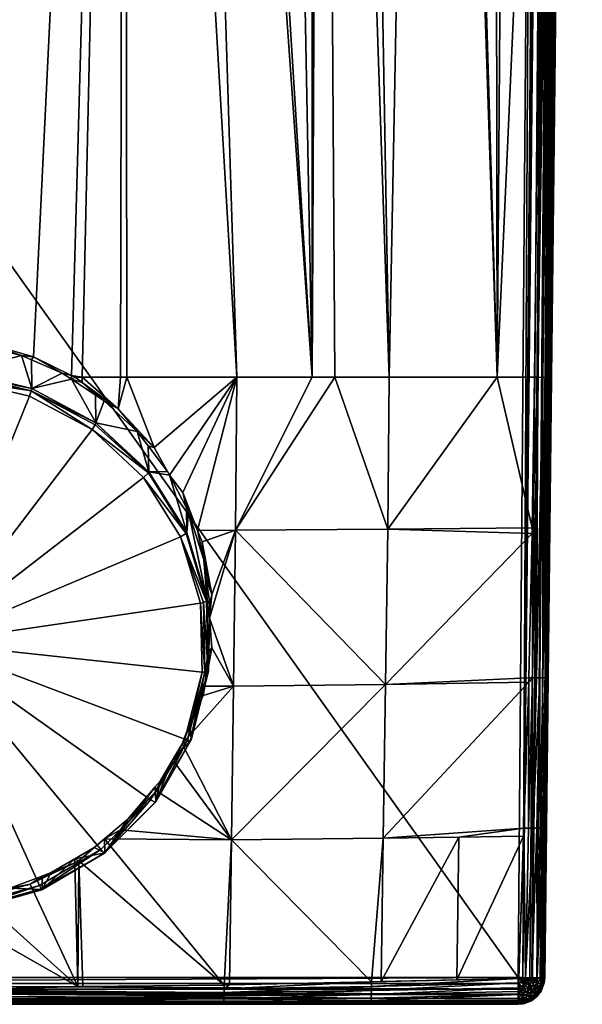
# Model space of a CAD drawing. Extents: x -0.028 to 0.039, y -0.141 to 0.028.
# Tile 4 of 33: x 0.003 to 0.024, y -0.141 to -0.104. Entities that reach past the tile are written whole.
import ezdxf

# ---------------------------------------------------------------- set-up
doc = ezdxf.new("R2010")
doc.units = 0
doc.layers.add('mesh', color=7, linetype='CONTINUOUS')

msp = doc.modelspace()

# ---------------------------------------------------------------- meshes
at = {"layer": 'mesh'}
mesh = msp.add_polyface(dxfattribs=at)
corners = [(-0.023646, -0.07703, 0.129241), (-0.023138, -0.139567, 0.122455), (-0.024152, -0.014494, 0.129256), (-0.024358, -0.013902, 0.122492), (-0.023392, -0.117117, 0.115424), (-0.023981, -0.065229, 0.115504), (-0.014446, -0.117108, 0.11192), (-0.009967, -0.045041, 0.110979), (-0.013035, -0.043547, 0.111553), (-0.009721, -0.045161, 0.110933), (-0.011626, -0.117108, 0.111419), (-0.007438, -0.045755, 0.110694), (-0.007273, -0.117108, 0.110647), (-0.007157, -0.117108, 0.110626), (-0.021227, -0.037125, 0.113743), (-0.021961, -0.036327, 0.11399), (-0.021356, -0.117108, 0.114044), (-0.019058, -0.039485, 0.113011), (-0.018802, -0.039677, 0.112944), (-0.017314, -0.117108, 0.112761), (-0.015997, -0.041775, 0.112204), (-0.02322, -0.075765, 0.11454), (-0.023591, -0.065224, 0.114695), (-0.023988, -0.029334, 0.114795), (-0.023727, -0.065225, 0.114821), (-0.024295, -0.023967, 0.115016), (-0.023837, -0.065227, 0.11497), (-0.024378, -0.02125, 0.115155), (-0.023918, -0.065228, 0.115138), (-0.024461, -0.018511, 0.115294), (-0.023967, -0.065229, 0.115318), (-0.023152, -0.014484, 0.130226), (0.022378, -0.077021, 0.130226), (-0.022646, -0.077021, 0.130226), (-0.006678, -0.045952, 0.110614), (-0.002037, -0.115891, 0.110262), (-0.004271, -0.046578, 0.110362), (-0.003348, -0.046649, 0.110333), (-0.004022, -0.116347, 0.110353), (-0.014942, -0.117108, 0.112008), (-0.014737, -0.042718, 0.111871), (-0.023338, -0.06522, 0.114553), (-0.023376, -0.117116, 0.115281), (-0.023135, -0.117113, 0.114756), (-0.02288, -0.11711, 0.114556), (-0.022757, -0.117108, 0.114489), (-0.023834, -0.031915, 0.114691), (-0.024518, -0.016659, 0.115388), (-0.022322, -0.139559, 0.130206), (-0.02333, -0.014486, 0.130203)]
mesh.append_faces([[corners[k] for k in face] for face in [(0, 1, 2, 2), (3, 4, 5, 5), (6, 7, 8, 8), (6, 9, 7, 7), (10, 11, 9, 9), (12, 13, 11, 11), (14, 15, 16, 16), (16, 17, 14, 14), (16, 18, 17, 17), (19, 20, 18, 18), (21, 16, 15, 15), (22, 23, 24, 24), (24, 25, 26, 26), (26, 27, 28, 28), (28, 29, 30, 30), (31, 32, 33, 33), (34, 11, 35, 35), (35, 36, 34, 34), (35, 37, 36, 36), (38, 35, 11, 11), (39, 40, 20, 20), (8, 40, 6, 6), (21, 15, 41, 41), (42, 30, 5, 5), (42, 28, 30, 30), (26, 43, 24, 24), (43, 44, 22, 22), (41, 45, 21, 21), (41, 22, 45, 45), (46, 22, 41, 41), (30, 47, 5, 5), (48, 49, 33, 33)]])
mesh = msp.add_polyface(dxfattribs=at)
corners = [(0.021089, -0.117108, 0.11404), (0.021692, -0.036327, 0.11399), (0.02096, -0.037126, 0.113743), (0.022952, -0.075765, 0.11454), (0.01705, -0.117108, 0.112744), (0.015713, -0.041755, 0.112208), (0.014538, -0.042625, 0.111901), (0.01853, -0.039672, 0.112945), (0.018823, -0.039455, 0.113022), (0.014157, -0.042907, 0.111801), (0.014174, -0.117108, 0.111938), (0.012774, -0.043558, 0.11155), (0.011357, -0.117108, 0.111421), (0.00911, -0.045285, 0.110884), (0.00717, -0.045771, 0.110688), (0.009685, -0.045014, 0.110988), (0.007005, -0.117108, 0.110643), (0.007245, -0.117108, 0.110667), (0.001849, -0.1158, 0.110264), (0.00308, -0.046658, 0.11033), (-0.000134, -0.046897, 0.110232), (0.003857, -0.046601, 0.110353), (0.006413, -0.045961, 0.110611), (0.02408, -0.022187, 0.115107), (0.023608, -0.065227, 0.115042), (0.023675, -0.065228, 0.115216), (0.023962, -0.025288, 0.114958), (0.023519, -0.065226, 0.114895), (0.023395, -0.065224, 0.114756), (0.022922, -0.117113, 0.11483), (0.023883, -0.014494, 0.129256), (0.02409, -0.013902, 0.122492), (0.023124, -0.117117, 0.115424), (0.023712, -0.065229, 0.115504), (0.02307, -0.06522, 0.114553), (-0.000134, -0.115615, 0.110233), (-0.003348, -0.046649, 0.110333), (0.023248, -0.065223, 0.114643), (0.023436, -0.03407, 0.114605), (0.022489, -0.117108, 0.114489), (0.022613, -0.11711, 0.114552), (0.022803, -0.117112, 0.114694), (0.023022, -0.117115, 0.114993), (0.023111, -0.117116, 0.115321), (0.023709, -0.065229, 0.115399)]
mesh.append_faces([[corners[k] for k in face] for face in [(0, 1, 2, 2), (3, 1, 0, 0), (4, 5, 6, 6), (4, 7, 5, 5), (0, 8, 7, 7), (2, 8, 0, 0), (9, 10, 6, 6), (9, 11, 10, 10), (12, 13, 14, 14), (10, 15, 13, 13), (11, 15, 10, 10), (16, 17, 14, 14), (18, 19, 20, 20), (21, 19, 18, 18), (22, 18, 14, 14), (22, 21, 18, 18), (23, 24, 25, 25), (24, 26, 27, 27), (28, 29, 27, 27), (30, 31, 32, 32), (31, 33, 32, 32), (34, 1, 3, 3), (35, 20, 36, 36), (37, 38, 34, 34), (3, 39, 34, 34), (37, 40, 28, 28), (34, 40, 37, 37), (39, 40, 34, 34), (41, 29, 28, 28), (40, 41, 28, 28), (24, 42, 25, 25), (27, 42, 24, 24), (25, 43, 44, 44)]])
mesh = msp.add_polyface(dxfattribs=at)
corners = [(0.024026, -0.023967, 0.115016), (0.024011, -0.024475, 0.11499), (0.023608, -0.065227, 0.115042), (0.023606, -0.031238, 0.114719), (0.023565, -0.031915, 0.114691), (0.023248, -0.065223, 0.114643), (0.023395, -0.065224, 0.114756), (0.023519, -0.065226, 0.114895), (0.023784, -0.028264, 0.114838), (0.023712, -0.065229, 0.115504), (0.024274, -0.015112, 0.115472), (0.023709, -0.065229, 0.115399), (-0.000134, -0.045054, 0.110059), (-0.000134, -0.045285, 0.110098), (0.002926, -0.045102, 0.110184), (-0.000134, -0.046897, 0.110232), (0.00308, -0.046658, 0.11033), (-0.000134, -0.045665, 0.110163), (0.003857, -0.046601, 0.110353), (0.006134, -0.044524, 0.110412), (0.006413, -0.045961, 0.110611), (0.00925, -0.043564, 0.110786), (0.009685, -0.045014, 0.110988), (0.012236, -0.042239, 0.111288), (0.00911, -0.045285, 0.110884), (0.00717, -0.045771, 0.110688), (0.012774, -0.043558, 0.11155), (0.002747, -0.043106, 0.109682), (-0.000134, -0.043101, 0.109467), (-0.000134, -0.043298, 0.109539), (0.005774, -0.042578, 0.109889), (-0.000134, -0.044457, 0.109958), (-0.023152, -0.014484, 0.130226), (0.022884, -0.014484, 0.130226), (0.022378, -0.077021, 0.130226), (0.02307, -0.06522, 0.114553), (0.022914, -0.034996, 0.114403), (0.021692, -0.036327, 0.11399), (0.023166, -0.03471, 0.114497), (0.022053, -0.139559, 0.130206), (0.023239, -0.014488, 0.130153), (0.023341, -0.014489, 0.130116), (0.023056, -0.014486, 0.130207), (0.022415, -0.139562, 0.130058), (0.02358, -0.014491, 0.129944), (0.022796, -0.139565, 0.129593), (0.023705, -0.014492, 0.129786), (0.023797, -0.014493, 0.129613), (0.022574, -0.139563, 0.129929), (0.023856, -0.014494, 0.129427)]
mesh.append_faces([[corners[k] for k in face] for face in [(0, 1, 2, 2), (3, 4, 5, 5), (5, 6, 3, 3), (6, 7, 8, 8), (9, 10, 11, 11), (12, 13, 14, 14), (14, 15, 16, 16), (14, 17, 15, 15), (13, 17, 14, 14), (18, 14, 16, 16), (18, 19, 14, 14), (20, 19, 18, 18), (21, 22, 23, 23), (21, 24, 22, 22), (19, 24, 21, 21), (19, 25, 24, 24), (20, 25, 19, 19), (22, 26, 23, 23), (27, 28, 29, 29), (30, 19, 21, 21), (27, 19, 30, 30), (27, 14, 19, 19), (31, 14, 27, 27), (31, 12, 14, 14), (32, 33, 34, 34), (35, 36, 37, 37), (38, 36, 35, 35), (39, 40, 41, 41), (39, 42, 40, 40), (43, 41, 44, 44), (45, 46, 47, 47), (48, 44, 46, 46), (49, 45, 47, 47)]])
mesh = msp.add_polyface(dxfattribs=at)
corners = [(0.021089, -0.117108, 0.11404), (0.01853, -0.039672, 0.112945), (0.01705, -0.117108, 0.112744), (0.014538, -0.042625, 0.111901), (0.015022, -0.117108, 0.112094), (0.014174, -0.117108, 0.111938), (0.011357, -0.117108, 0.111421), (0.00717, -0.045771, 0.110688), (0.007245, -0.117108, 0.110667), (0.00911, -0.045285, 0.110884), (0.005577, -0.117108, 0.110496), (0.005167, -0.11704, 0.110458), (0.007005, -0.117108, 0.110643), (0.003756, -0.116348, 0.110353), (0.001849, -0.1158, 0.110264), (0.02287, -0.139567, 0.122455), (0.022871, -0.139565, 0.129226), (0.023378, -0.07703, 0.129241), (0.023883, -0.014494, 0.129256), (0.023124, -0.117117, 0.115424), (-0.022646, -0.077021, 0.130226), (0.022378, -0.077021, 0.130226), (0.021872, -0.139557, 0.130226), (0.001476, -0.115842, 0.110253), (0.003303, -0.116292, 0.110327), (0.001024, -0.115808, 0.110248), (0.001026, -0.116897, 0.106083), (-0.000207, -0.115723, 0.110233), (0.022952, -0.075765, 0.11454), (0.022489, -0.117108, 0.114489), (-0.000134, -0.046897, 0.110232), (-0.000134, -0.115615, 0.110233), (0.023675, -0.065228, 0.115216), (0.023092, -0.117116, 0.115168), (0.023111, -0.117116, 0.115321), (0.023022, -0.117115, 0.114993), (0.022922, -0.117113, 0.11483), (0.023519, -0.065226, 0.114895), (0.023712, -0.065229, 0.115504), (0.023709, -0.065229, 0.115399), (0.023056, -0.014486, 0.130207), (0.022053, -0.139559, 0.130206), (0.022308, -0.139561, 0.130126), (0.023341, -0.014489, 0.130116), (0.022415, -0.139562, 0.130058), (0.02358, -0.014491, 0.129944), (0.022574, -0.139563, 0.129929), (0.022703, -0.139564, 0.12977), (0.023705, -0.014492, 0.129786), (0.022796, -0.139565, 0.129593), (0.023856, -0.014494, 0.129427), (0.022852, -0.139565, 0.129408)]
mesh.append_faces([[corners[k] for k in face] for face in [(0, 1, 2, 2), (3, 4, 2, 2), (3, 5, 4, 4), (6, 7, 8, 8), (5, 9, 6, 6), (10, 7, 11, 11), (12, 7, 10, 10), (7, 13, 11, 11), (7, 14, 13, 13), (15, 16, 17, 17), (15, 18, 19, 19), (17, 18, 15, 15), (20, 21, 22, 22), (14, 23, 24, 24), (14, 25, 23, 23), (26, 25, 27, 27), (28, 0, 29, 29), (14, 30, 31, 31), (32, 33, 34, 34), (32, 35, 33, 33), (36, 35, 37, 37), (38, 34, 19, 19), (38, 39, 34, 34), (21, 40, 41, 41), (42, 43, 44, 44), (41, 43, 42, 42), (44, 45, 46, 46), (47, 48, 49, 49), (46, 48, 47, 47), (50, 51, 49, 49), (50, 17, 51, 51), (31, 25, 14, 14), (31, 27, 25, 25)]])
mesh = msp.add_polyface(dxfattribs=at)
corners = [(-0.023646, -0.07703, 0.129241), (-0.023139, -0.139566, 0.125705), (-0.023138, -0.139567, 0.122455), (-0.011573, -0.122935, 0.111501), (-0.011626, -0.117108, 0.111419), (-0.014446, -0.117108, 0.11192), (-0.00959, -0.121403, 0.111076), (-0.010196, -0.122942, 0.111277), (-0.009268, -0.120893, 0.111006), (-0.008535, -0.119732, 0.110846), (-0.02267, -0.122955, 0.11449), (-0.017267, -0.122896, 0.112769), (-0.022672, -0.122842, 0.11449), (-0.010319, -0.123255, 0.111318), (-0.010688, -0.125212, 0.111558), (-0.021356, -0.117108, 0.114044), (-0.017314, -0.117108, 0.112761), (-0.014942, -0.117108, 0.112008), (-0.023319, -0.117115, 0.115067), (-0.023153, -0.128348, 0.115009), (-0.023274, -0.117115, 0.114949), (-0.022646, -0.077021, 0.130226), (0.021872, -0.139557, 0.130226), (-0.02214, -0.139557, 0.130226), (-0.009907, -0.122379, 0.111189), (-0.009874, -0.122275, 0.111175), (-0.010366, -0.123841, 0.111375), (-0.009914, -0.123286, 0.107795), (-0.010545, -0.125887, 0.10838), (-0.009891, -0.123323, 0.107693), (-0.010429, -0.12593, 0.108271), (-0.009782, -0.123394, 0.107591), (-0.022757, -0.117108, 0.114489), (-0.023376, -0.117116, 0.115281), (-0.023392, -0.117117, 0.115424), (-0.023264, -0.128344, 0.11547), (-0.02288, -0.11711, 0.114556), (-0.022686, -0.128347, 0.114561), (-0.023135, -0.117113, 0.114756), (-0.022825, -0.128348, 0.11464), (-0.023064, -0.128348, 0.114867), (-0.023216, -0.128347, 0.115161), (-0.02312, -0.139565, 0.129408), (-0.02314, -0.139565, 0.129226), (-0.022322, -0.139559, 0.130206)]
mesh.append_faces([[corners[k] for k in face] for face in [(0, 1, 2, 2), (3, 4, 5, 5), (6, 3, 7, 7), (6, 4, 3, 3), (8, 4, 6, 6), (8, 9, 4, 4), (10, 11, 12, 12), (3, 13, 7, 7), (3, 14, 13, 13), (11, 15, 12, 12), (11, 16, 15, 15), (17, 16, 11, 11), (3, 17, 11, 11), (5, 17, 3, 3), (18, 19, 20, 20), (21, 22, 23, 23), (7, 24, 25, 25), (7, 26, 24, 24), (13, 26, 7, 7), (13, 14, 26, 26), (27, 24, 26, 26), (27, 28, 29, 29), (29, 30, 31, 31), (15, 32, 12, 12), (33, 34, 35, 35), (32, 36, 12, 12), (36, 10, 12, 12), (36, 37, 10, 10), (38, 39, 36, 36), (20, 40, 38, 38), (33, 41, 18, 18), (0, 42, 43, 43), (44, 21, 23, 23)]])
mesh = msp.add_polyface(dxfattribs=at)
corners = [(0.021089, -0.117108, 0.11404), (0.01705, -0.117108, 0.112744), (0.017, -0.122792, 0.112765), (0.022405, -0.122739, 0.11449), (0.022402, -0.122955, 0.11449), (0.011306, -0.122831, 0.111494), (0.014174, -0.117108, 0.111938), (0.011357, -0.117108, 0.111421), (0.015022, -0.117108, 0.112094), (0.010054, -0.123266, 0.111319), (0.010422, -0.125232, 0.11156), (0.009886, -0.122838, 0.111263), (0.009331, -0.121421, 0.111078), (0.010118, -0.123932, 0.111387), (0.009548, -0.122137, 0.111157), (0.010246, -0.125451, 0.108375), (0.009483, -0.122908, 0.107694), (0.009461, -0.122945, 0.107592), (0.009254, -0.123069, 0.107478), (0.010222, -0.125482, 0.108271), (0.022489, -0.117108, 0.114489), (0.00884, -0.120771, 0.110973), (0.022613, -0.11711, 0.114552), (0.022996, -0.128344, 0.11547), (0.023124, -0.117117, 0.115424), (0.023111, -0.117116, 0.115321), (0.023092, -0.117116, 0.115168), (0.022984, -0.128346, 0.115317), (0.023022, -0.117115, 0.114993), (0.022947, -0.128347, 0.115161), (0.022417, -0.128347, 0.114561), (0.022556, -0.128348, 0.11464), (0.022803, -0.117112, 0.114694), (0.022685, -0.128348, 0.114743), (0.022795, -0.128348, 0.114867), (0.022922, -0.117113, 0.11483), (0.022378, -0.077021, 0.130226), (0.022053, -0.139559, 0.130206), (0.021872, -0.139557, 0.130226), (0.023378, -0.07703, 0.129241), (0.022871, -0.139565, 0.129226), (0.022852, -0.139565, 0.129408)]
mesh.append_faces([[corners[k] for k in face] for face in [(0, 1, 2, 2), (3, 2, 4, 4), (3, 0, 2, 2), (5, 6, 7, 7), (5, 8, 6, 6), (5, 9, 10, 10), (5, 11, 9, 9), (7, 11, 5, 5), (7, 12, 11, 11), (2, 8, 5, 5), (1, 8, 2, 2), (10, 9, 13, 13), (11, 13, 9, 9), (11, 14, 13, 13), (12, 14, 11, 11), (15, 14, 16, 16), (15, 13, 14, 14), (16, 17, 15, 15), (17, 18, 19, 19), (20, 0, 3, 3), (21, 12, 7, 7), (3, 22, 20, 20), (4, 22, 3, 3), (23, 24, 25, 25), (26, 27, 25, 25), (28, 29, 26, 26), (4, 30, 22, 22), (31, 32, 22, 22), (31, 33, 32, 32), (34, 35, 32, 32), (28, 35, 34, 34), (36, 37, 38, 38), (39, 40, 41, 41)]])
mesh = msp.add_polyface(dxfattribs=at)
corners = [(0.005307, -0.117108, 0.110469), (0.005575, -0.117304, 0.110497), (0.005577, -0.117108, 0.110496), (0.006916, -0.118284, 0.11064), (0.007005, -0.117108, 0.110643), (0.007245, -0.117108, 0.110667), (0.008268, -0.119735, 0.110846), (0.011357, -0.117108, 0.111421), (0.005167, -0.11704, 0.110458), (0.005168, -0.11718, 0.110462), (0.0064, -0.117987, 0.11058), (0.006073, -0.117773, 0.110549), (0.004829, -0.116957, 0.110429), (0.003756, -0.116348, 0.110353), (0.003677, -0.116456, 0.110352), (0.003303, -0.116292, 0.110327), (0.001849, -0.1158, 0.110264), (0.003687, -0.117531, 0.106253), (0.006088, -0.118808, 0.106595), (0.001026, -0.116897, 0.106083), (0.001476, -0.115842, 0.110253), (0.001024, -0.115808, 0.110248), (0.003667, -0.11762, 0.106116), (0.00102, -0.11699, 0.105947), (-0.001706, -0.117043, 0.105961), (0.00101, -0.117091, 0.105902), (-0.001693, -0.117144, 0.105916), (0.000998, -0.117202, 0.105906), (0.003596, -0.11782, 0.106072), (-0.001677, -0.117254, 0.10592)]
mesh.append_faces([[corners[k] for k in face] for face in [(0, 1, 2, 2), (3, 2, 1, 1), (3, 4, 2, 2), (3, 5, 4, 4), (6, 7, 5, 5), (2, 8, 0, 0), (9, 1, 0, 0), (1, 10, 3, 3), (1, 11, 10, 10), (9, 11, 1, 1), (8, 9, 0, 0), (8, 12, 9, 9), (13, 12, 8, 8), (13, 14, 12, 12), (13, 15, 14, 14), (16, 15, 13, 13), (17, 12, 14, 14), (17, 9, 12, 12), (18, 9, 17, 17), (18, 11, 9, 9), (15, 17, 14, 14), (15, 19, 17, 17), (20, 19, 15, 15), (20, 21, 19, 19), (17, 22, 18, 18), (17, 23, 22, 22), (19, 23, 17, 17), (19, 24, 23, 23), (23, 25, 22, 22), (23, 26, 25, 25), (22, 27, 28, 28), (25, 27, 22, 22), (25, 29, 27, 27)]])
mesh = msp.add_polyface(dxfattribs=at)
corners = [(0.008268, -0.119735, 0.110846), (0.007245, -0.117108, 0.110667), (0.006916, -0.118284, 0.11064), (0.009331, -0.121421, 0.111078), (0.009473, -0.121991, 0.111138), (0.009548, -0.122137, 0.111157), (0.008034, -0.119666, 0.110819), (0.008766, -0.120628, 0.110954), (0.007629, -0.119132, 0.110744), (0.0064, -0.117987, 0.11058), (0.008065, -0.120642, 0.107087), (0.00884, -0.120771, 0.110973), (0.009483, -0.122908, 0.107694), (0.006088, -0.118808, 0.106595), (0.006073, -0.117773, 0.110549), (-0.000134, -0.127042, 0.108543), (0.00594, -0.119067, 0.106406), (0.003596, -0.11782, 0.106072), (0.00787, -0.120857, 0.106886), (0.009254, -0.123069, 0.107478), (0.000998, -0.117202, 0.105906), (0.008046, -0.120685, 0.106986), (0.009461, -0.122945, 0.107592), (0.006056, -0.118891, 0.106456), (0.003667, -0.11762, 0.106116), (0.011357, -0.117108, 0.111421)]
mesh.append_faces([[corners[k] for k in face] for face in [(0, 1, 2, 2), (3, 4, 5, 5), (0, 6, 7, 7), (0, 8, 6, 6), (2, 8, 0, 0), (2, 9, 8, 8), (10, 7, 6, 6), (10, 11, 7, 7), (12, 11, 10, 10), (12, 4, 11, 11), (5, 4, 12, 12), (8, 10, 6, 6), (8, 13, 10, 10), (9, 13, 8, 8), (9, 14, 13, 13), (15, 16, 17, 17), (15, 18, 16, 16), (19, 18, 15, 15), (17, 20, 15, 15), (12, 21, 22, 22), (10, 21, 12, 12), (10, 13, 21, 21), (13, 23, 21, 21), (13, 24, 23, 23), (22, 18, 19, 19), (21, 18, 22, 22), (21, 16, 18, 18), (23, 16, 21, 21), (23, 24, 16, 16), (24, 17, 16, 16), (11, 25, 0, 0), (11, 4, 3, 3), (0, 7, 11, 11)]])
mesh = msp.add_polyface(dxfattribs=at)
corners = [(0.023092, -0.117116, 0.115168), (0.022947, -0.128347, 0.115161), (0.022984, -0.128346, 0.115317), (0.022264, -0.133967, 0.114605), (0.022417, -0.128347, 0.114561), (0.022275, -0.128507, 0.114512), (0.022801, -0.133965, 0.115054), (0.022792, -0.139578, 0.115322), (0.022884, -0.128348, 0.115009), (0.022089, -0.133965, 0.114597), (0.019657, -0.134308, 0.114165), (0.022079, -0.13427, 0.114601), (0.022402, -0.122955, 0.11449), (0.016916, -0.128592, 0.113139), (0.02228, -0.128346, 0.114509), (0.021898, -0.139588, 0.114684), (0.023111, -0.117116, 0.115321), (0.022996, -0.128344, 0.11547), (0.023022, -0.117115, 0.114993), (0.022795, -0.128348, 0.114867), (0.022613, -0.11711, 0.114552), (0.022556, -0.128348, 0.11464), (0.022154, -0.139589, 0.114726), (0.022421, -0.133968, 0.114676), (0.022697, -0.133967, 0.114905), (0.022589, -0.139586, 0.114992), (0.022569, -0.133968, 0.114777), (0.022685, -0.128348, 0.114743), (0.022934, -0.133732, 0.115545), (0.022845, -0.139574, 0.115504), (0.022803, -0.117112, 0.114694), (0.022385, -0.139589, 0.114828), (0.022869, -0.139568, 0.119204), (0.02287, -0.139567, 0.122455), (0.023124, -0.117117, 0.115424)]
mesh.append_faces([[corners[k] for k in face] for face in [(0, 1, 2, 2), (3, 4, 5, 5), (1, 6, 7, 7), (8, 6, 1, 1), (9, 10, 11, 11), (12, 13, 14, 14), (5, 4, 14, 14), (11, 15, 9, 9), (16, 2, 17, 17), (18, 8, 1, 1), (18, 19, 8, 8), (20, 4, 21, 21), (12, 14, 4, 4), (3, 22, 23, 23), (9, 22, 3, 3), (24, 25, 6, 6), (26, 25, 24, 24), (23, 27, 21, 21), (3, 5, 9, 9), (23, 4, 3, 3), (23, 21, 4, 4), (2, 28, 17, 17), (2, 29, 28, 28), (1, 29, 2, 2), (19, 30, 27, 27), (8, 24, 6, 6), (19, 24, 8, 8), (27, 24, 19, 19), (27, 26, 24, 24), (23, 26, 27, 27), (23, 31, 26, 26), (32, 17, 28, 28), (33, 34, 17, 17)]])
mesh = msp.add_polyface(dxfattribs=at)
corners = [(0.009013, -0.131484, 0.112332), (0.008911, -0.131486, 0.112321), (0.008484, -0.132211, 0.112424), (0.010092, -0.129003, 0.112006), (0.009975, -0.129054, 0.112), (0.009606, -0.130023, 0.112124), (0.010154, -0.128665, 0.111966), (0.010289, -0.127476, 0.111811), (0.009646, -0.130669, 0.109773), (0.009305, -0.130816, 0.112225), (0.008323, -0.132988, 0.110395), (0.010301, -0.128098, 0.109084), (-0.000134, -0.127042, 0.108543), (0.008122, -0.132909, 0.110115), (0.009413, -0.130645, 0.109508), (0.006268, -0.134773, 0.110614), (0.003979, -0.136111, 0.110973), (0.009999, -0.125552, 0.108143), (0.009254, -0.123069, 0.107478), (0.010053, -0.128136, 0.108836), (0.009623, -0.130688, 0.109666), (0.010277, -0.128123, 0.108979), (0.010246, -0.125451, 0.108375), (0.009461, -0.122945, 0.107592), (0.010222, -0.125482, 0.108271), (0.009514, -0.130677, 0.109542), (0.008303, -0.133002, 0.110286), (0.010161, -0.128141, 0.108863), (0.010106, -0.12553, 0.108163), (0.01123, -0.128656, 0.11211)]
mesh.append_faces([[corners[k] for k in face] for face in [(0, 1, 2, 2), (3, 4, 5, 5), (6, 4, 3, 3), (6, 7, 4, 4), (8, 9, 5, 5), (8, 1, 9, 9), (10, 1, 8, 8), (4, 8, 5, 5), (4, 11, 8, 8), (7, 11, 4, 4), (12, 13, 14, 14), (12, 15, 13, 13), (16, 15, 12, 12), (12, 17, 18, 18), (12, 19, 17, 17), (14, 19, 12, 12), (8, 20, 10, 10), (8, 21, 20, 20), (11, 21, 8, 8), (22, 23, 24, 24), (20, 25, 26, 26), (20, 27, 25, 25), (21, 27, 20, 20), (24, 18, 28, 28), (25, 14, 13, 13), (25, 19, 14, 14), (27, 19, 25, 25), (27, 17, 19, 19), (28, 17, 27, 27), (28, 18, 17, 17), (29, 3, 9, 9), (9, 1, 0, 0), (3, 5, 9, 9)]])
mesh = msp.add_polyface(dxfattribs=at)
corners = [(0.016753, -0.139704, 0.114598), (0.019657, -0.134308, 0.114165), (0.016833, -0.134346, 0.113759), (0.022402, -0.122955, 0.11449), (0.017, -0.122792, 0.112765), (0.016916, -0.128592, 0.113139), (0.01123, -0.128656, 0.11211), (0.010154, -0.128665, 0.111966), (0.010092, -0.129003, 0.112006), (0.010418, -0.127225, 0.111795), (0.022275, -0.128507, 0.114512), (0.011153, -0.134405, 0.113135), (0.011306, -0.122831, 0.111494), (0.010289, -0.127476, 0.111811), (0.010293, -0.12737, 0.111798), (0.010422, -0.125232, 0.11156), (0.010214, -0.124626, 0.111471), (0.010347, -0.125584, 0.111587), (0.010118, -0.123932, 0.111387), (0.010246, -0.125451, 0.108375), (0.010331, -0.126118, 0.11165), (0.010301, -0.128098, 0.109084), (0.010222, -0.125482, 0.108271), (0.010277, -0.128123, 0.108979), (0.010106, -0.12553, 0.108163), (0.010161, -0.128141, 0.108863), (0.022089, -0.133965, 0.114597), (0.02228, -0.128346, 0.114509), (0.016387, -0.139713, 0.114592), (0.009305, -0.130816, 0.112225)]
mesh.append_faces([[corners[k] for k in face] for face in [(0, 1, 2, 2), (3, 4, 5, 5), (6, 7, 8, 8), (9, 7, 6, 6), (5, 2, 10, 10), (11, 2, 5, 5), (5, 6, 11, 11), (5, 12, 6, 6), (4, 12, 5, 5), (9, 13, 7, 7), (9, 14, 13, 13), (15, 16, 17, 17), (18, 16, 15, 15), (19, 17, 16, 16), (19, 20, 17, 17), (21, 20, 19, 19), (21, 14, 20, 20), (13, 14, 21, 21), (16, 18, 19, 19), (21, 22, 23, 23), (19, 22, 21, 21), (23, 24, 25, 25), (22, 24, 23, 23), (26, 2, 1, 1), (10, 2, 26, 26), (20, 12, 15, 15), (20, 6, 12, 12), (9, 6, 20, 20), (5, 10, 27, 27), (11, 28, 2, 2), (11, 6, 29, 29), (20, 14, 9, 9), (15, 17, 20, 20)]])
mesh = msp.add_polyface(dxfattribs=at)
corners = [(0.011153, -0.134405, 0.113135), (0.008346, -0.132569, 0.112489), (0.007004, -0.134032, 0.112738), (0.009013, -0.131484, 0.112332), (0.005295, -0.135263, 0.112984), (0.005294, -0.135116, 0.112948), (0.004406, -0.135634, 0.113059), (0.00728, -0.133637, 0.112658), (0.008307, -0.132421, 0.112459), (0.008484, -0.132211, 0.112424), (0.006425, -0.134897, 0.110906), (0.006021, -0.134693, 0.112857), (0.006407, -0.134369, 0.112796), (0.004079, -0.136267, 0.111274), (0.008323, -0.132988, 0.110395), (0.008911, -0.131486, 0.112321), (-0.000134, -0.127042, 0.108543), (0.001408, -0.13683, 0.111165), (0.003979, -0.136111, 0.110973), (-0.001267, -0.136882, 0.111179), (0.006409, -0.134907, 0.110797), (0.008303, -0.133002, 0.110286), (0.009623, -0.130688, 0.109666), (0.006268, -0.134773, 0.110614), (0.004041, -0.136235, 0.111062), (0.008122, -0.132909, 0.110115), (0.009514, -0.130677, 0.109542), (0.009305, -0.130816, 0.112225), (0.005443, -0.135187, 0.112967)]
mesh.append_faces([[corners[k] for k in face] for face in [(0, 1, 2, 2), (3, 1, 0, 0), (4, 5, 6, 6), (1, 7, 2, 2), (1, 8, 7, 7), (1, 9, 8, 8), (3, 9, 1, 1), (10, 11, 12, 12), (10, 5, 11, 11), (13, 5, 10, 10), (13, 6, 5, 5), (10, 8, 14, 14), (10, 7, 8, 8), (12, 7, 10, 10), (14, 9, 15, 15), (8, 9, 14, 14), (16, 17, 18, 18), (16, 19, 17, 17), (10, 20, 13, 13), (10, 21, 20, 20), (14, 21, 10, 10), (14, 22, 21, 21), (20, 23, 24, 24), (20, 25, 23, 23), (21, 25, 20, 20), (21, 26, 25, 25), (0, 2, 12, 12), (0, 27, 3, 3), (28, 5, 4, 4), (28, 11, 5, 5), (12, 11, 28, 28), (2, 7, 12, 12)]])
mesh = msp.add_polyface(dxfattribs=at)
corners = [(0.022869, -0.139568, 0.119204), (0.022934, -0.133732, 0.115545), (0.022868, -0.139568, 0.115683), (0.022565, -0.139745, 0.114992), (0.022385, -0.139589, 0.114828), (0.022372, -0.139693, 0.11483), (0.022743, -0.139797, 0.129654), (0.022629, -0.139766, 0.129845), (0.022703, -0.139564, 0.12977), (0.022845, -0.139574, 0.115504), (0.022801, -0.133965, 0.115054), (0.022739, -0.139582, 0.115192), (0.022792, -0.139578, 0.115322), (0.022089, -0.133965, 0.114597), (0.021898, -0.139588, 0.114684), (0.022154, -0.139589, 0.114726), (0.022589, -0.139586, 0.114992), (0.022569, -0.133968, 0.114777), (0.022947, -0.128347, 0.115161), (0.022421, -0.133968, 0.114676), (0.02287, -0.139567, 0.122455), (0.022996, -0.128344, 0.11547), (0.022843, -0.139748, 0.115683), (0.022804, -0.139809, 0.115437), (0.02232, -0.139819, 0.11483), (0.022846, -0.139745, 0.129226), (0.022871, -0.139565, 0.129226), (0.022065, -0.13967, 0.130201), (0.022053, -0.139559, 0.130206), (0.022292, -0.139673, 0.130126), (0.022852, -0.139565, 0.129408), (0.022308, -0.139561, 0.130126), (0.022415, -0.139562, 0.130058), (0.022574, -0.139563, 0.129929), (0.022476, -0.139723, 0.130006), (0.022796, -0.139565, 0.129593), (0.022248, -0.139777, 0.130126), (0.022813, -0.139816, 0.129441)]
mesh.append_faces([[corners[k] for k in face] for face in [(0, 1, 2, 2), (3, 4, 5, 5), (6, 7, 8, 8), (9, 2, 1, 1), (10, 11, 12, 12), (13, 14, 15, 15), (10, 16, 11, 11), (17, 4, 16, 16), (18, 12, 9, 9), (19, 15, 4, 4), (20, 21, 0, 0), (9, 22, 2, 2), (23, 12, 11, 11), (9, 12, 23, 23), (3, 16, 4, 4), (11, 16, 3, 3), (4, 15, 5, 5), (15, 24, 5, 5), (22, 0, 2, 2), (22, 20, 0, 0), (25, 20, 22, 22), (25, 26, 20, 20), (27, 28, 29, 29), (30, 26, 25, 25), (29, 31, 32, 32), (28, 31, 29, 29), (7, 33, 8, 8), (32, 33, 34, 34), (6, 8, 35, 35), (34, 29, 32, 32), (36, 27, 29, 29), (35, 30, 37, 37), (37, 6, 35, 35)]])
mesh = msp.add_polyface(dxfattribs=at)
corners = [(0.005406, -0.139896, 0.114471), (0.005295, -0.135263, 0.112984), (0.003633, -0.136061, 0.113165), (0.01087, -0.140546, 0.115312), (-0.000134, -0.140557, 0.115396), (0.010868, -0.140557, 0.115459), (0.010872, -0.14051, 0.115155), (-0.000134, -0.14054, 0.115258), (0.010878, -0.140116, 0.11463), (-0.000134, -0.140165, 0.114608), (0.010877, -0.140246, 0.114734), (0.02187, -0.140557, 0.122455), (-0.022138, -0.140557, 0.122455), (0.021871, -0.140557, 0.125705), (-0.02214, -0.140557, 0.129226), (0.021872, -0.140557, 0.129226), (0.004406, -0.135634, 0.113059), (0.004071, -0.135759, 0.113089), (0.004079, -0.136267, 0.111274), (0.006409, -0.134907, 0.110797), (0.004069, -0.136273, 0.111163), (0.004041, -0.136235, 0.111062), (0.006268, -0.134773, 0.110614), (0.003979, -0.136111, 0.110973), (0.005443, -0.135187, 0.112967), (0.005595, -0.139895, 0.114471), (0.01088, -0.139838, 0.114499), (0.01108, -0.139833, 0.114503), (0.011153, -0.134405, 0.113135), (0.006407, -0.134369, 0.112796), (0.010879, -0.139976, 0.114551), (-0.000134, -0.140038, 0.114528), (0.010874, -0.140446, 0.115002), (-0.000134, -0.140456, 0.114967), (0.010875, -0.140357, 0.114859), (-0.000134, -0.140375, 0.114834), (-0.02214, -0.140534, 0.129441), (0.021872, -0.140534, 0.129441), (-0.02214, -0.140461, 0.129654), (0.021872, -0.140461, 0.129654), (-0.02214, -0.140342, 0.129845), (0.021872, -0.140342, 0.129845), (-0.02214, -0.140184, 0.130006), (0.021872, -0.140184, 0.130006), (-0.02214, -0.139993, 0.130126), (0.021872, -0.139993, 0.130126), (-0.02214, -0.13978, 0.130201), (0.021872, -0.139781, 0.130201)]
mesh.append_faces([[corners[k] for k in face] for face in [(0, 1, 2, 2), (3, 4, 5, 5), (6, 7, 3, 3), (8, 9, 10, 10), (11, 5, 4, 4), (12, 13, 11, 11), (14, 15, 13, 13), (2, 16, 17, 17), (1, 16, 2, 2), (17, 16, 18, 18), (18, 19, 20, 20), (20, 19, 21, 21), (21, 22, 23, 23), (24, 0, 25, 25), (0, 24, 1, 1), (26, 27, 28, 28), (26, 24, 25, 25), (26, 29, 24, 24), (28, 29, 26, 26), (30, 26, 25, 25), (30, 27, 26, 26), (30, 31, 8, 8), (25, 31, 30, 30), (32, 33, 6, 6), (34, 33, 32, 32), (10, 35, 34, 34), (9, 35, 10, 10), (36, 37, 15, 15), (38, 39, 37, 37), (40, 41, 39, 39), (42, 43, 41, 41), (44, 45, 43, 43), (46, 47, 45, 45)]])
mesh = msp.add_polyface(dxfattribs=at)
corners = [(0.019588, -0.13964, 0.114646), (0.019657, -0.134308, 0.114165), (0.016753, -0.139704, 0.114598), (0.022079, -0.13427, 0.114601), (0.010875, -0.140357, 0.114859), (0.010874, -0.140446, 0.115002), (0.016378, -0.140428, 0.115056), (0.010872, -0.14051, 0.115155), (0.021879, -0.140484, 0.115329), (0.016381, -0.140324, 0.114905), (0.021868, -0.140557, 0.115683), (0.010868, -0.140557, 0.115459), (0.02187, -0.140557, 0.122455), (0.016833, -0.134346, 0.113759), (0.016387, -0.139713, 0.114592), (0.01108, -0.139833, 0.114503), (0.011153, -0.134405, 0.113135), (0.010879, -0.139976, 0.114551), (0.016387, -0.139888, 0.114603), (0.021873, -0.140535, 0.115512), (0.01087, -0.140546, 0.115312), (0.021884, -0.140397, 0.115151), (0.010878, -0.140116, 0.11463), (0.021898, -0.139588, 0.114684), (0.016386, -0.140047, 0.114675), (0.010877, -0.140246, 0.114734), (0.016384, -0.140195, 0.114776), (0.021898, -0.139758, 0.114712), (0.021896, -0.13994, 0.114769), (0.021894, -0.140074, 0.114828), (0.021891, -0.140195, 0.114924)]
mesh.append_faces([[corners[k] for k in face] for face in [(0, 1, 2, 2), (3, 1, 0, 0), (4, 5, 6, 6), (7, 6, 5, 5), (7, 8, 6, 6), (6, 9, 4, 4), (10, 11, 12, 12), (2, 13, 14, 14), (15, 14, 16, 16), (17, 18, 14, 14), (0, 2, 14, 14), (14, 15, 17, 17), (19, 11, 10, 10), (19, 20, 11, 11), (19, 7, 20, 20), (6, 8, 21, 21), (7, 19, 8, 8), (17, 22, 18, 18), (23, 14, 18, 18), (23, 0, 14, 14), (22, 24, 18, 18), (25, 24, 22, 22), (25, 26, 24, 24), (4, 26, 25, 25), (4, 9, 26, 26), (24, 27, 18, 18), (24, 28, 27, 27), (26, 28, 24, 24), (26, 29, 28, 28), (26, 30, 29, 29), (9, 30, 26, 26), (6, 30, 9, 9), (21, 30, 6, 6)]])
mesh = msp.add_polyface(dxfattribs=at)
corners = [(0.022079, -0.13427, 0.114601), (0.019588, -0.13964, 0.114646), (0.021898, -0.139588, 0.114684), (0.016387, -0.139888, 0.114603), (0.021898, -0.139758, 0.114712), (0.022127, -0.140523, 0.115683), (0.021873, -0.140535, 0.115512), (0.021868, -0.140557, 0.115683), (0.022119, -0.140493, 0.115437), (0.022003, -0.140061, 0.11483), (0.021896, -0.13994, 0.114769), (0.021894, -0.140074, 0.114828), (0.021891, -0.140195, 0.114924), (0.022055, -0.140255, 0.114992), (0.021884, -0.140397, 0.115151), (0.022094, -0.140402, 0.115198), (0.021879, -0.140484, 0.115329), (0.022154, -0.139589, 0.114726), (0.022071, -0.13976, 0.114725), (0.02187, -0.140557, 0.122455), (0.021871, -0.140557, 0.125705), (0.021872, -0.140557, 0.129226), (0.022052, -0.140534, 0.129226), (0.022065, -0.13967, 0.130201), (0.021872, -0.139781, 0.130201), (0.021872, -0.139557, 0.130226), (0.022053, -0.139559, 0.130206), (0.021872, -0.140534, 0.129441), (0.022123, -0.140501, 0.129441), (0.022089, -0.139936, 0.130126), (0.021984, -0.139979, 0.130126), (0.021872, -0.139993, 0.130126), (0.021872, -0.140184, 0.130006), (0.022033, -0.140163, 0.130006), (0.021872, -0.140342, 0.129845), (0.022074, -0.140316, 0.129845), (0.021872, -0.140461, 0.129654), (0.022104, -0.140431, 0.129654)]
mesh.append_faces([[corners[k] for k in face] for face in [(0, 1, 2, 2), (2, 3, 4, 4), (5, 6, 7, 7), (5, 8, 6, 6), (9, 10, 11, 11), (4, 10, 9, 9), (12, 9, 11, 11), (12, 13, 9, 9), (13, 14, 15, 15), (13, 12, 14, 14), (8, 16, 6, 6), (15, 14, 16, 16), (17, 2, 18, 18), (2, 4, 18, 18), (18, 4, 9, 9), (5, 7, 19, 19), (20, 21, 22, 22), (22, 19, 20, 20), (22, 5, 19, 19), (23, 24, 25, 25), (25, 26, 23, 23), (22, 27, 28, 28), (21, 27, 22, 22), (29, 24, 23, 23), (30, 24, 29, 29), (30, 31, 24, 24), (30, 32, 31, 31), (33, 32, 30, 30), (34, 32, 33, 33), (33, 35, 34, 34), (35, 36, 34, 34), (37, 36, 35, 35), (27, 36, 37, 37)]])
mesh = msp.add_polyface(dxfattribs=at)
corners = [(-0.011421, -0.134438, 0.113142), (-0.016441, -0.13974, 0.114559), (-0.011349, -0.139834, 0.114502), (-0.005675, -0.139876, 0.114481), (-0.003898, -0.136062, 0.113166), (-0.005435, -0.135326, 0.112998), (-0.011147, -0.139976, 0.114551), (-0.000134, -0.140165, 0.114608), (-0.011147, -0.140116, 0.11463), (-0.011145, -0.140246, 0.114734), (-0.011138, -0.140546, 0.115312), (-0.022137, -0.140557, 0.115683), (-0.011137, -0.140557, 0.115459), (-0.000134, -0.14054, 0.115258), (-0.000134, -0.140528, 0.115157), (-0.01114, -0.14051, 0.115155), (-0.022138, -0.140557, 0.119205), (0.02187, -0.140557, 0.122455), (-0.022138, -0.140557, 0.122455), (-0.02214, -0.140557, 0.129226), (0.021871, -0.140557, 0.125705), (-0.003956, -0.136424, 0.111316), (-0.003947, -0.13643, 0.111205), (-0.006357, -0.135147, 0.110973), (-0.003922, -0.13639, 0.111104), (-0.006342, -0.135155, 0.110863), (-0.011153, -0.139837, 0.114499), (-0.006683, -0.134468, 0.112824), (-0.005711, -0.135186, 0.112967), (-0.000134, -0.140038, 0.114528), (-0.000134, -0.140375, 0.114834), (-0.011144, -0.140357, 0.114859), (-0.016655, -0.139968, 0.114635), (-0.000134, -0.140456, 0.114967), (-0.011142, -0.140446, 0.115002), (-0.02214, -0.140534, 0.129441), (0.021872, -0.140557, 0.129226), (-0.02214, -0.140461, 0.129654), (0.021872, -0.140534, 0.129441), (-0.02214, -0.140342, 0.129845), (0.021872, -0.140461, 0.129654), (-0.02214, -0.140184, 0.130006), (0.021872, -0.140342, 0.129845), (-0.02214, -0.139993, 0.130126), (0.021872, -0.140184, 0.130006), (-0.02214, -0.13978, 0.130201), (0.021872, -0.139993, 0.130126)]
mesh.append_faces([[corners[k] for k in face] for face in [(0, 1, 2, 2), (3, 4, 5, 5), (6, 2, 1, 1), (7, 8, 9, 9), (10, 11, 12, 12), (13, 10, 12, 12), (14, 15, 10, 10), (16, 17, 12, 12), (18, 17, 16, 16), (19, 20, 18, 18), (21, 22, 23, 23), (22, 24, 25, 25), (0, 2, 26, 26), (26, 27, 0, 0), (3, 27, 26, 26), (3, 28, 27, 27), (3, 5, 28, 28), (3, 26, 6, 6), (6, 26, 2, 2), (6, 29, 3, 3), (8, 29, 6, 6), (30, 9, 31, 31), (30, 7, 9, 9), (7, 29, 8, 8), (32, 8, 6, 6), (33, 34, 15, 15), (33, 31, 34, 34), (35, 36, 19, 19), (37, 38, 35, 35), (39, 40, 37, 37), (41, 42, 39, 39), (43, 44, 41, 41), (45, 46, 43, 43)]])
mesh = msp.add_polyface(dxfattribs=at)
corners = [(-0.001978, -0.136576, 0.113295), (-0.003898, -0.136062, 0.113166), (-0.005675, -0.139876, 0.114481), (-0.000134, -0.139916, 0.114462), (-0.000134, -0.138331, 0.113878), (-0.000134, -0.14054, 0.115258), (-0.011137, -0.140557, 0.115459), (-0.000134, -0.140557, 0.115396), (-0.000134, -0.140528, 0.115157), (-0.011138, -0.140546, 0.115312), (0.02187, -0.140557, 0.122455), (-0.002493, -0.136377, 0.113238), (-0.001289, -0.136537, 0.113279), (-0.000623, -0.136625, 0.113302), (-0.001294, -0.137057, 0.111485), (-0.003956, -0.136424, 0.111316), (-0.004047, -0.135903, 0.113121), (-0.000061, -0.136608, 0.113298), (-0.001292, -0.137062, 0.111374), (-0.003947, -0.13643, 0.111205), (0.001442, -0.137008, 0.11136), (-0.001284, -0.137018, 0.111272), (-0.003922, -0.13639, 0.111104), (0.001432, -0.136965, 0.111258), (-0.001267, -0.136882, 0.111179), (-0.003865, -0.136264, 0.111014), (0.001408, -0.13683, 0.111165), (-0.000134, -0.136732, 0.113336), (-0.000134, -0.140038, 0.114528), (-0.000134, -0.140456, 0.114967), (-0.01114, -0.14051, 0.115155), (-0.000134, -0.140375, 0.114834), (-0.011144, -0.140357, 0.114859), (-0.02214, -0.13978, 0.130201), (-0.02214, -0.139557, 0.130226), (0.021872, -0.139557, 0.130226), (-0.005436, -0.135211, 0.112967)]
mesh.append_faces([[corners[k] for k in face] for face in [(0, 1, 2, 2), (3, 4, 2, 2), (5, 6, 7, 7), (8, 9, 5, 5), (10, 7, 6, 6), (0, 11, 1, 1), (0, 12, 11, 11), (0, 13, 12, 12), (14, 12, 13, 13), (14, 11, 12, 12), (15, 11, 14, 14), (15, 16, 11, 11), (13, 17, 14, 14), (15, 18, 19, 19), (14, 18, 15, 15), (14, 20, 18, 18), (19, 21, 22, 22), (18, 21, 19, 19), (18, 23, 21, 21), (22, 24, 25, 25), (21, 24, 22, 22), (21, 26, 24, 24), (4, 3, 27, 27), (2, 27, 0, 0), (2, 4, 27, 27), (28, 3, 2, 2), (29, 30, 8, 8), (31, 32, 29, 29), (33, 34, 35, 35), (36, 1, 16, 16), (1, 11, 16, 16), (27, 13, 0, 0), (27, 17, 13, 13)]])
mesh = msp.add_polyface(dxfattribs=at)
corners = [(0.005406, -0.139896, 0.114471), (0.003633, -0.136061, 0.113165), (0.001723, -0.136574, 0.113294), (0.01087, -0.140546, 0.115312), (-0.000134, -0.14054, 0.115258), (-0.000134, -0.140557, 0.115396), (0.010872, -0.14051, 0.115155), (-0.000134, -0.140528, 0.115157), (0.002865, -0.136212, 0.113197), (0.00144, -0.136492, 0.113268), (0.001016, -0.136575, 0.113289), (0.004071, -0.135759, 0.113089), (0.001446, -0.137004, 0.111471), (-0.001294, -0.137057, 0.111485), (-0.000061, -0.136608, 0.113298), (0.004079, -0.136267, 0.111274), (0.001442, -0.137008, 0.11136), (0.004069, -0.136273, 0.111163), (0.001432, -0.136965, 0.111258), (-0.001292, -0.137062, 0.111374), (0.004041, -0.136235, 0.111062), (0.001408, -0.13683, 0.111165), (-0.001284, -0.137018, 0.111272), (0.003979, -0.136111, 0.110973), (-0.000134, -0.136732, 0.113336), (-0.000134, -0.139916, 0.114462), (-0.000134, -0.140038, 0.114528), (0.010878, -0.140116, 0.11463), (-0.000134, -0.140165, 0.114608), (0.005595, -0.139895, 0.114471), (-0.000134, -0.140456, 0.114967), (0.010875, -0.140357, 0.114859), (-0.000134, -0.140375, 0.114834), (0.021872, -0.139557, 0.130226), (0.021872, -0.139781, 0.130201), (-0.02214, -0.13978, 0.130201)]
mesh.append_faces([[corners[k] for k in face] for face in [(0, 1, 2, 2), (3, 4, 5, 5), (6, 7, 4, 4), (2, 1, 8, 8), (2, 9, 10, 10), (8, 9, 2, 2), (1, 11, 8, 8), (10, 9, 12, 12), (13, 10, 12, 12), (13, 14, 10, 10), (8, 12, 9, 9), (8, 15, 12, 12), (11, 15, 8, 8), (12, 16, 13, 13), (12, 17, 16, 16), (15, 17, 12, 12), (16, 18, 19, 19), (16, 20, 18, 18), (17, 20, 16, 16), (18, 21, 22, 22), (18, 23, 21, 21), (20, 23, 18, 18), (24, 0, 2, 2), (24, 25, 0, 0), (0, 25, 26, 26), (27, 26, 28, 28), (29, 0, 26, 26), (6, 30, 7, 7), (31, 32, 30, 30), (33, 34, 35, 35), (24, 10, 14, 14), (2, 10, 24, 24)]])
mesh = msp.add_polyface(dxfattribs=at)
corners = [(0.022094, -0.140402, 0.115198), (0.021879, -0.140484, 0.115329), (0.022119, -0.140493, 0.115437), (0.02232, -0.139819, 0.11483), (0.022237, -0.139927, 0.11483), (0.022378, -0.140068, 0.114992), (0.022229, -0.140183, 0.114992), (0.022305, -0.140315, 0.115198), (0.022129, -0.140009, 0.11483), (0.022352, -0.140397, 0.115437), (0.022231, -0.14048, 0.115683), (0.022055, -0.140255, 0.114992), (0.022003, -0.140061, 0.11483), (0.022235, -0.14048, 0.129226), (0.022123, -0.140501, 0.129441), (0.022358, -0.140404, 0.129441), (0.022183, -0.140101, 0.130006), (0.022089, -0.139936, 0.130126), (0.022313, -0.140002, 0.130006), (0.021984, -0.139979, 0.130126), (0.022033, -0.140163, 0.130006), (0.022262, -0.140238, 0.129845), (0.022074, -0.140316, 0.129845), (0.022425, -0.140115, 0.129845), (0.022321, -0.140341, 0.129654), (0.022104, -0.140431, 0.129654), (0.022127, -0.140523, 0.115683), (0.022409, -0.140392, 0.115683), (0.022369, -0.140424, 0.129226), (0.022052, -0.140534, 0.129226), (0.021872, -0.140534, 0.129441)]
mesh.append_faces([[corners[k] for k in face] for face in [(0, 1, 2, 2), (3, 4, 5, 5), (5, 6, 7, 7), (4, 6, 5, 5), (4, 8, 6, 6), (9, 2, 10, 10), (7, 2, 9, 9), (7, 0, 2, 2), (6, 0, 7, 7), (6, 11, 0, 0), (8, 11, 6, 6), (8, 12, 11, 11), (13, 14, 15, 15), (16, 17, 18, 18), (16, 19, 17, 17), (20, 19, 16, 16), (20, 21, 22, 22), (16, 21, 20, 20), (16, 23, 21, 21), (18, 23, 16, 16), (24, 22, 21, 21), (25, 22, 24, 24), (15, 25, 24, 24), (14, 25, 15, 15), (2, 26, 10, 10), (9, 10, 27, 27), (28, 10, 13, 13), (28, 27, 10, 10), (13, 26, 29, 29), (10, 26, 13, 13), (13, 15, 28, 28), (29, 14, 13, 13), (14, 30, 25, 25)]])
mesh = msp.add_polyface(dxfattribs=at)
corners = [(0.022804, -0.139809, 0.115437), (0.022707, -0.140043, 0.115437), (0.022787, -0.13993, 0.115683), (0.022713, -0.139785, 0.115198), (0.022565, -0.139745, 0.114992), (0.022625, -0.139995, 0.115198), (0.022493, -0.139919, 0.114992), (0.022372, -0.139693, 0.11483), (0.02232, -0.139819, 0.11483), (0.022378, -0.140068, 0.114992), (0.022791, -0.139928, 0.129226), (0.022715, -0.14005, 0.129441), (0.022813, -0.139816, 0.129441), (0.022413, -0.139873, 0.130006), (0.022549, -0.139953, 0.129845), (0.022313, -0.140002, 0.130006), (0.022629, -0.139766, 0.129845), (0.022476, -0.139723, 0.130006), (0.022743, -0.139797, 0.129654), (0.022652, -0.140013, 0.129654), (0.022845, -0.139574, 0.115504), (0.022843, -0.139748, 0.115683), (0.022739, -0.139582, 0.115192), (0.022154, -0.139589, 0.114726), (0.022071, -0.13976, 0.114725), (0.022237, -0.139927, 0.11483), (0.022129, -0.140009, 0.11483), (0.022003, -0.140061, 0.11483), (0.022846, -0.139745, 0.129226), (0.022089, -0.139936, 0.130126), (0.022065, -0.13967, 0.130201), (0.022248, -0.139777, 0.130126), (0.022574, -0.139563, 0.129929), (0.022292, -0.139673, 0.130126), (0.022852, -0.139565, 0.129408)]
mesh.append_faces([[corners[k] for k in face] for face in [(0, 1, 2, 2), (3, 1, 0, 0), (4, 5, 3, 3), (4, 6, 5, 5), (7, 6, 4, 4), (7, 8, 6, 6), (8, 9, 6, 6), (10, 11, 12, 12), (13, 14, 15, 15), (13, 16, 14, 14), (17, 16, 13, 13), (18, 14, 16, 16), (19, 14, 18, 18), (12, 19, 18, 18), (11, 19, 12, 12), (20, 0, 21, 21), (3, 22, 4, 4), (0, 22, 3, 3), (0, 2, 21, 21), (23, 24, 8, 8), (24, 25, 8, 8), (24, 26, 25, 25), (24, 27, 26, 26), (28, 2, 10, 10), (28, 21, 2, 2), (10, 12, 28, 28), (29, 30, 31, 31), (13, 31, 17, 17), (15, 31, 13, 13), (15, 29, 31, 31), (17, 32, 16, 16), (31, 33, 17, 17), (12, 34, 28, 28)]])
mesh = msp.add_polyface(dxfattribs=at)
corners = [(0.022713, -0.139785, 0.115198), (0.022625, -0.139995, 0.115198), (0.022707, -0.140043, 0.115437), (0.022553, -0.140243, 0.115437), (0.022486, -0.140176, 0.115198), (0.022493, -0.139919, 0.114992), (0.022378, -0.140068, 0.114992), (0.022352, -0.140397, 0.115437), (0.022305, -0.140315, 0.115198), (0.022313, -0.140002, 0.130006), (0.022549, -0.139953, 0.129845), (0.022425, -0.140115, 0.129845), (0.022652, -0.140013, 0.129654), (0.022508, -0.140199, 0.129654), (0.022262, -0.140238, 0.129845), (0.022321, -0.140341, 0.129654), (0.022715, -0.14005, 0.129441), (0.022559, -0.140251, 0.129441), (0.022358, -0.140404, 0.129441), (0.02273, -0.140064, 0.115683), (0.022787, -0.13993, 0.115683), (0.022574, -0.140265, 0.115683), (0.022409, -0.140392, 0.115683), (0.022576, -0.140267, 0.129226), (0.022369, -0.140424, 0.129226), (0.022701, -0.140105, 0.129226), (0.022791, -0.139928, 0.129226)]
mesh.append_faces([[corners[k] for k in face] for face in [(0, 1, 2, 2), (1, 3, 2, 2), (1, 4, 3, 3), (5, 4, 1, 1), (5, 6, 4, 4), (4, 7, 3, 3), (4, 8, 7, 7), (6, 8, 4, 4), (9, 10, 11, 11), (12, 11, 10, 10), (13, 11, 12, 12), (13, 14, 11, 11), (15, 14, 13, 13), (16, 13, 12, 12), (17, 13, 16, 16), (17, 15, 13, 13), (18, 15, 17, 17), (2, 19, 20, 20), (3, 21, 19, 19), (21, 7, 22, 22), (2, 3, 19, 19), (3, 7, 21, 21), (23, 22, 24, 24), (23, 21, 22, 22), (25, 21, 23, 23), (25, 19, 21, 21), (26, 19, 25, 25), (26, 20, 19, 19), (25, 16, 26, 26), (25, 17, 16, 16), (23, 17, 25, 25), (24, 17, 23, 23), (24, 18, 17, 17)]])

doc.saveas('drawing.dxf')
